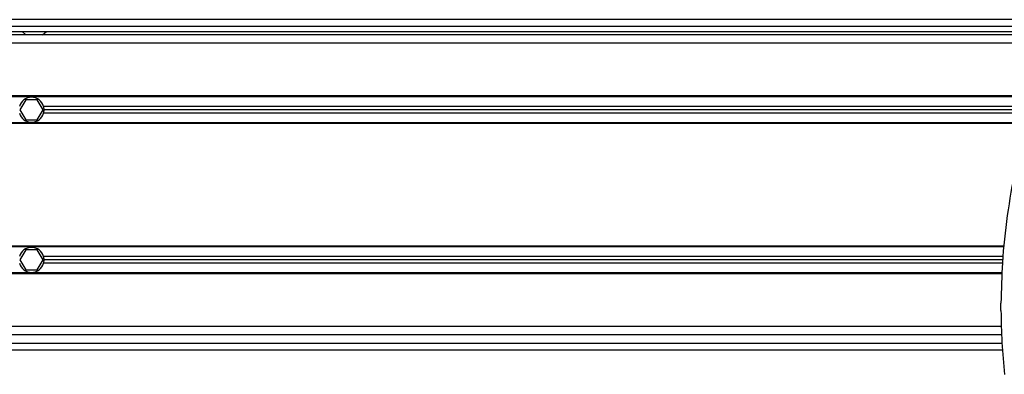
# Model space of a CAD drawing. Header units: millimetres. Extents: x 0 to 420, y 0 to 297.
# Tile 37 of 59: x 164 to 187, y 234 to 242. Entities that reach past the tile are written whole.
import ezdxf

# ---------------------------------------------------------------- set-up
doc = ezdxf.new("R2010")
doc.units = ezdxf.units.MM

msp = doc.modelspace()

# ---------------------------------------------------------------- linework, layer by layer
at = {"color": 7, "linetype": 'Continuous', "lineweight": 25}
for p, q in [((219.03155, 242.06463), (60.96845, 242.06463)), ((63.73456, 241.90657), (216.26544, 241.90657)), ((63.73456, 241.78802), (216.26544, 241.78802)), ((198.8785, 241.70899), (81.1215, 241.70899)), ((163.68751, 241.78802), (163.77532, 241.70899)), ((164.17048, 241.70899), (164.25829, 241.78802)), ((198.8785, 241.51141), (81.1215, 241.51141)), ((187.60135, 240.25876), (91.98834, 240.25876)), ((187.5957, 240.239), (91.98834, 240.239)), ((163.77016, 240.16788), (163.63327, 239.93078)), ((164.04393, 240.16788), (163.77016, 240.16788)), ((164.18082, 239.93078), (164.04393, 240.16788)), ((187.53013, 240.00981), (164.19268, 240.00981)), ((163.63327, 239.93078), (163.77016, 239.69369)), ((164.04393, 239.69369), (164.18082, 239.93078)), ((187.48491, 239.85175), (164.19268, 239.85175)), ((187.50752, 239.93078), (164.20341, 239.93078)), ((187.41935, 239.62256), (91.98834, 239.62256)), ((187.41373, 239.6028), (91.98834, 239.6028)), ((163.77016, 239.69369), (164.04393, 239.69369)), ((186.90193, 236.70234), (142.05482, 236.70234)), ((186.8999, 236.68258), (142.05482, 236.68258)), ((163.77016, 236.61146), (163.63327, 236.37436)), ((164.04393, 236.61146), (163.77016, 236.61146)), ((164.18082, 236.37436), (164.04393, 236.61146)), ((163.63327, 236.37436), (163.77016, 236.13727)), ((164.04393, 236.13727), (164.18082, 236.37436)), ((186.87635, 236.45339), (164.19268, 236.45339)), ((186.86081, 236.29533), (164.19268, 236.29533)), ((186.86823, 236.37436), (164.20341, 236.37436)), ((186.85244, 236.06614), (142.05482, 236.06614)), ((186.85171, 236.04638), (142.05482, 236.04638)), ((163.77016, 236.13727), (164.04393, 236.13727)), ((186.82619, 235.17775), (186.82619, 235.34817)), ((186.83309, 234.79373), (142.05482, 234.79373)), ((186.84365, 234.59615), (142.05482, 234.59615)), ((142.05482, 234.39857), (186.85066, 234.39857)), ((142.05482, 234.24051), (186.86307, 234.24051))]:
    msp.add_line(p, q, dxfattribs=at)
for centre, start, end in [((163.90704, 239.93078), 15.46601, 164.53399), ((163.90704, 239.93078), 0, 15.46601), ((163.90704, 239.93078), 195.46601, 344.53399), ((163.90704, 239.93078), 344.53399, 0), ((163.90704, 236.37436), 15.46601, 164.53399), ((163.90704, 236.37436), 195.46601, 344.53399), ((163.90704, 236.37436), 0, 15.46601), ((163.90704, 236.37436), 344.53399, 0)]:
    msp.add_arc(centre, 0.29637, start, end, dxfattribs=at)
for points, knots in [([(187.71769, 240.66543), (187.61276, 240.31244), (187.40264, 239.6056), (187.15263, 238.52337), (186.96416, 237.42301), (186.85029, 236.36142), (186.83379, 235.66769), (186.82619, 235.34817)], [0, 0, 0, 0, 0.2041389, 0.40877747, 0.6153735, 0.8228525, 1, 1, 1, 1]), ([(186.82619, 235.17775), (186.83073, 234.92523), (186.83981, 234.41958), (186.88548, 233.91592), (186.90834, 233.66379)], [0, 0, 0, 0, 0.49941172, 1, 1, 1, 1])]:
    msp.add_open_spline(points, degree=3, knots=knots, dxfattribs=at)

doc.saveas('drawing.dxf')
